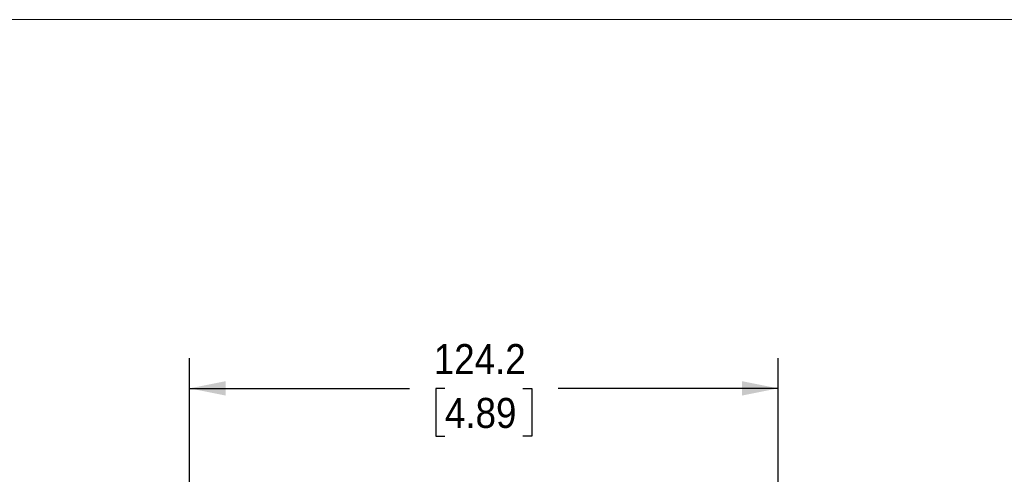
# Model space of a CAD drawing. Header units: millimetres. Extents: x 0 to 559, y 0 to 432.
# Tile 26 of 32: x 157 to 365, y 336 to 432. Entities that reach past the tile are written whole.
import ezdxf

# ---------------------------------------------------------------- set-up
doc = ezdxf.new("R2010")
doc.units = ezdxf.units.MM
doc.header["$LTSCALE"] = 2
doc.linetypes.add('SLD-Solid', pattern=[0])
doc.layers.add('SLD-0', color=7, linetype='SLD-Solid', lineweight=25)
doc.styles.add('SLDTEXTSTYLE0', font='GOTHIC.TTF', dxfattribs={"width": 0.913})
doc.dimstyles.new('SLDDIMSTYLE2', dxfattribs={"dimtxt": 6.35, "dimasz": 7.62, "dimexe": 0, "dimexo": 0.0625, "dimgap": 1.5875, "dimtad": 0, "dimtih": 1, "dimtoh": 1, "dimdec": 1, "dimrnd": 1e-09, "dimzin": 12, "dimdsep": 46, "dimtxsty": 'SLDTEXTSTYLE0', "dimsah": 1, "dimcen": 0.09, "dimadec": 0, "dimazin": 3, "dimtfac": 1, "dimtdec": 1, "dimtofl": 0, "dimtmove": 0, "dimatfit": 3, "dimfxl": 0, "dimfrac": 2, "dimtolj": 1, "dimtzin": 12, "dimarcsym": 0})

# ---------------------------------------------------------------- blocks, each defined once
blk = doc.blocks.new('Block2')
at = {"color": 7, "linetype": 'SLD-Solid', "lineweight": 18}
blk.add_line((558.8, 431.81), (0, 431.81), dxfattribs=at)
blk = doc.blocks.new('_D_7')
at = {"layer": 'SLD-0'}
for p, q in [((193.08, 253.97), (193.08, 360.27)), ((317.25, 278.61), (317.25, 360.27)), ((193.08, 353.92), (239.45, 353.92)), ((246.96, 353.87), (245.02, 353.87)), ((245.02, 353.87), (245.02, 343.79)), ((263.38, 353.87), (265.31, 353.87)), ((265.31, 353.87), (265.31, 343.79)), ((317.25, 353.92), (270.88, 353.92)), ((245.02, 343.79), (246.96, 343.79)), ((265.31, 343.79), (263.38, 343.79))]:
    blk.add_line(p, q, dxfattribs=at)
for points in [[(193.08, 353.92), (200.7, 352.39), (200.7, 355.44)], [(317.25, 353.92), (309.63, 355.44), (309.63, 352.39)]]:
    blk.add_solid(points, dxfattribs=at)
at = {"layer": 'SLD-0', "char_height": 6.35, "attachment_point": 1, "style": 'SLDTEXTSTYLE0'}
for s, insert in [('124.2', (244.61, 363.27)), ('4.89', (246.96, 351.9))]:
    blk.add_mtext(s, dxfattribs=dict(at, insert=insert))

msp = doc.modelspace()

# ---------------------------------------------------------------- block references
at = {"color": 7, "linetype": 'Continuous'}
msp.add_blockref('Block2', (0, 0), dxfattribs=at)

# ---------------------------------------------------------------- dimensions: what is measured, and where the dimension line sits
at = {"layer": 'SLD-0'}
dim = msp.add_linear_dim(base=(317.2486, 353.9181), p1=(193.0834, 251.4307), p2=(317.2486, 276.0703), angle=0, dimstyle='SLDDIMSTYLE2', dxfattribs=at)
dim.commit()
dim.dimension.update_dxf_attribs({"geometry": '_D_7', "text_midpoint": (255.166, 353.9181), "dimtype": 160})

doc.saveas('drawing.dxf')
